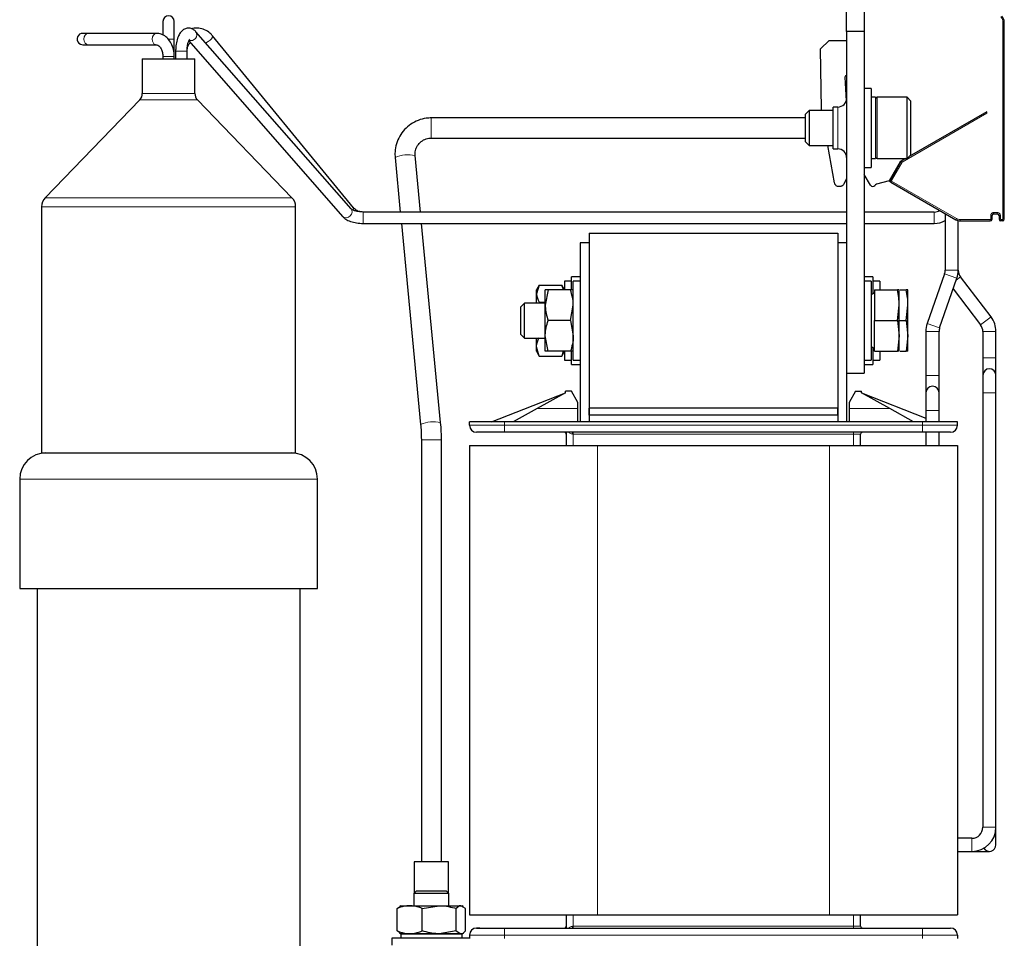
# Model space of a CAD drawing. Header units: millimetres. Extents: x 5 to 418, y 2 to 292.
# Tile 39 of 41: x 183 to 240, y 197 to 250. Entities that reach past the tile are written whole.
import ezdxf

# ---------------------------------------------------------------- set-up
doc = ezdxf.new("R2010")
doc.units = ezdxf.units.MM

msp = doc.modelspace()

# ---------------------------------------------------------------- linework, layer by layer
at = {"color": 7, "linetype": 'Continuous', "lineweight": 25}
for p, q in [((230.6103, 249.0472), (230.6103, 253.0472)), ((231.6103, 253.0472), (231.6103, 249.0472)), ((191.5853, 249.6222), (191.5853, 248.8463)), ((192.2353, 248.6222), (192.2353, 249.6222)), ((239.6103, 238.3403), (239.6103, 249.5832)), ((202.327, 238.9242), (193.468, 249.041)), ((231.6103, 249.0472), (230.6103, 249.0472)), ((230.6103, 249.0472), (230.6103, 229.5472)), ((231.6103, 249.0472), (231.6103, 229.5472)), ((187.3032, 248.9472), (187.0103, 248.9472)), ((191.2032, 248.9472), (187.3032, 248.9472)), ((192.2353, 247.6222), (192.2353, 248.6222)), ((193.0628, 248.5171), (201.838, 238.496)), ((202.4628, 238.9944), (194.4227, 248.8073)), ((229.1189, 248.0558), (229.6103, 248.5472)), ((229.6103, 248.5472), (230.6103, 248.5472)), ((187.0103, 248.2972), (187.3032, 248.2972)), ((187.3032, 248.2972), (191.2032, 248.2972)), ((192.3103, 247.9222), (192.3103, 247.4972)), ((192.9603, 247.4972), (192.9603, 247.9222)), ((229.179, 244.6145), (229.1189, 248.0558)), ((190.4103, 247.4972), (190.4103, 245.5045)), ((190.4103, 247.4972), (193.4103, 247.4972)), ((191.5853, 247.6222), (191.5853, 247.4972)), ((192.2353, 247.4972), (192.2353, 247.6222)), ((193.4103, 245.5045), (193.4103, 247.4972)), ((230.5155, 246.4423), (230.5824, 245.0774)), ((232.0103, 245.7972), (231.6103, 245.7972)), ((232.0103, 245.7972), (232.0103, 241.2972)), ((190.27, 245.1572), (184.8708, 239.5662)), ((198.9498, 239.5662), (193.5506, 245.1572)), ((232.2603, 245.2972), (232.0103, 245.2972)), ((232.2603, 245.2972), (232.2603, 241.7972)), ((234.0603, 245.2972), (232.3603, 245.2972)), ((234.2603, 245.0972), (234.0603, 245.2972)), ((234.0603, 241.7972), (234.0603, 245.2972)), ((234.2603, 245.0972), (234.2603, 241.9972)), ((228.4751, 244.5472), (228.2603, 244.3325)), ((229.8353, 244.5472), (228.4751, 244.5472)), ((228.4751, 244.5472), (228.4751, 242.5472)), ((229.1908, 244.5472), (229.179, 244.6145)), ((230.1103, 244.7422), (229.8353, 244.7422)), ((229.8353, 243.5472), (229.8353, 244.7422)), ((238.6103, 244.4722), (234.174, 241.9109)), ((238.6103, 244.3856), (238.6103, 244.4722)), ((228.2603, 244.1192), (206.9036, 244.1192)), ((228.2603, 242.762), (228.2603, 244.3325)), ((229.8353, 242.3522), (229.8353, 243.5472)), ((206.9036, 242.9692), (228.2603, 242.9692)), ((228.2603, 242.762), (228.4751, 242.5472)), ((228.4751, 242.5472), (229.8353, 242.5472)), ((229.9214, 240.4038), (229.5435, 242.5472)), ((229.8353, 242.3522), (230.1103, 242.3522)), ((204.8379, 241.8608), (205.1354, 238.7472)), ((206.2906, 238.7472), (205.9827, 241.9701)), ((232.0103, 241.7972), (232.2603, 241.7972)), ((232.3603, 241.7972), (234.0603, 241.7972)), ((233.9771, 241.7972), (233.6686, 241.6191)), ((234.0603, 241.7972), (234.2603, 241.9972)), ((231.6103, 241.2972), (232.0103, 241.2972)), ((233.6686, 241.6191), (233.0353, 240.5222)), ((233.7094, 241.6272), (233.1056, 240.5813)), ((230.6103, 240.6343), (230.4301, 240.3222)), ((231.9694, 240.2722), (231.6103, 240.8941)), ((230.2136, 240.1972), (230.1676, 240.1972)), ((233.0353, 240.5222), (232.3118, 240.3284)), ((233.0353, 240.5064), (233.0178, 240.5175)), ((233.1422, 240.4447), (233.0353, 240.5064)), ((233.1422, 240.4447), (236.8443, 238.3073)), ((184.6603, 239.0452), (184.6603, 224.9972)), ((199.1603, 224.9972), (199.1603, 239.0452)), ((230.6103, 238.7472), (203.0103, 238.7472)), ((235.6103, 238.7472), (231.6103, 238.7472)), ((236.2353, 238.6589), (236.2353, 235.4222)), ((238.9103, 238.3403), (238.9103, 238.5403)), ((239.0103, 238.6403), (239.2103, 238.6403)), ((239.3103, 238.5403), (239.3103, 238.3403)), ((203.0103, 238.0972), (230.6103, 238.0972)), ((205.1975, 238.0972), (206.2935, 226.6241)), ((207.4383, 226.7334), (206.3527, 238.0972)), ((231.6103, 238.0972), (235.6103, 238.0972)), ((236.9853, 235.4222), (236.9853, 238.2523)), ((237.0943, 238.2403), (238.8103, 238.2403)), ((239.5103, 238.2403), (239.4103, 238.2403)), ((215.9103, 237.5472), (215.9103, 227.5472)), ((215.9103, 237.5472), (230.1103, 237.5472)), ((230.1103, 237.5472), (230.1103, 227.5472)), ((215.9103, 236.9972), (215.4103, 236.9972)), ((215.4103, 236.9972), (215.4103, 226.7722)), ((215.9103, 236.9972), (215.9103, 226.7722)), ((230.6103, 236.9972), (230.1103, 236.9972)), ((230.1103, 236.9972), (230.1103, 226.7722)), ((230.6103, 236.9972), (230.6103, 226.7722)), ((215.4103, 235.0472), (214.9103, 235.0472)), ((214.9103, 234.3301), (214.9103, 235.0472)), ((232.1103, 235.0472), (231.6103, 235.0472)), ((232.1103, 235.0472), (232.1103, 234.075)), ((236.2006, 235.2169), (235.2116, 232.374)), ((235.92, 232.1276), (236.909, 234.9705)), ((238.8546, 232.7548), (237.1129, 235.0438)), ((213.067, 234.5686), (212.9103, 234.2972)), ((213.0666, 234.5673), (212.9103, 234.0842)), ((213.0666, 234.5673), (214.354, 234.5673)), ((214.5103, 234.2972), (214.3536, 234.5686)), ((214.4476, 234.2972), (214.354, 234.5673)), ((214.9103, 234.7972), (214.5103, 234.7972)), ((214.5103, 234.7972), (214.5103, 234.2972)), ((215.4103, 234.7972), (215.0103, 234.7972)), ((215.0103, 230.2972), (215.0103, 234.7972)), ((232.0103, 234.7972), (231.6103, 234.7972)), ((232.0103, 234.7972), (232.0103, 230.2972)), ((232.5103, 234.7972), (232.1103, 234.7972)), ((232.5103, 234.7972), (232.5103, 234.2972)), ((236.6948, 234.3547), (238.2577, 232.3007)), ((212.9103, 234.0842), (212.9103, 234.2972)), ((212.9103, 233.5472), (212.9103, 234.0842)), ((213.5666, 234.2972), (213.4103, 233.4222)), ((213.4103, 233.4222), (213.4103, 234.2972)), ((214.854, 234.2972), (213.5666, 234.2972)), ((232.2103, 234.1327), (232.0103, 234.0172)), ((232.2103, 234.2972), (232.2103, 232.5472)), ((232.2103, 234.2972), (233.5118, 234.2972)), ((233.6103, 233.4222), (233.6103, 234.2972)), ((233.6701, 234.2972), (234.0118, 234.2972)), ((234.1103, 233.4222), (234.1103, 234.2972)), ((212.2251, 233.5472), (212.0103, 233.3325)), ((212.0103, 232.5472), (212.0103, 233.3325)), ((213.4103, 233.5472), (212.2251, 233.5472)), ((212.2251, 232.5472), (212.2251, 233.5472)), ((213.0666, 233.6011), (213.4103, 233.6011)), ((213.4103, 231.6722), (213.4103, 233.4222)), ((214.854, 232.5472), (215.0103, 233.4222)), ((233.5118, 232.5472), (233.6103, 233.4222)), ((233.6103, 231.6722), (233.6103, 233.4222)), ((234.0118, 232.5472), (234.1103, 233.4222)), ((234.1103, 231.6722), (234.1103, 233.4222)), ((212.0103, 231.762), (212.0103, 232.5472)), ((212.2251, 231.5472), (212.2251, 232.5472)), ((214.854, 232.5472), (213.5666, 232.5472)), ((214.854, 232.5472), (215.0103, 231.6722)), ((232.2103, 232.5472), (233.5118, 232.5472)), ((232.2103, 230.7972), (232.2103, 232.5472)), ((233.5118, 232.5472), (233.6103, 231.6722)), ((233.6103, 232.5472), (234.0118, 232.5472)), ((234.0118, 232.5472), (234.1103, 231.6722)), ((212.0103, 231.762), (212.2251, 231.5472)), ((212.2251, 231.5472), (213.4103, 231.5472)), ((212.9103, 231.0541), (212.9103, 231.5472)), ((213.5666, 230.7972), (213.4103, 231.6722)), ((213.4103, 230.7972), (213.4103, 231.6722)), ((233.6103, 231.6722), (233.5118, 230.7972)), ((233.6103, 230.7972), (233.6103, 231.6722)), ((234.1103, 231.6722), (234.0118, 230.7972)), ((234.1103, 230.7972), (234.1103, 231.6722)), ((235.1353, 231.9222), (235.1353, 229.4222)), ((235.8853, 229.4222), (235.8853, 231.9222)), ((238.3853, 231.9222), (238.3853, 230.4222)), ((239.1353, 230.4222), (239.1353, 231.9222)), ((213.0666, 230.5271), (212.9103, 231.0541)), ((212.9103, 230.7972), (212.9103, 231.0541)), ((232.0103, 231.0772), (232.2103, 230.9618)), ((232.1103, 231.0195), (232.1103, 230.0472)), ((212.9103, 230.7972), (213.067, 230.5259)), ((213.0666, 230.5271), (214.354, 230.5271)), ((214.854, 230.7972), (213.5666, 230.7972)), ((214.3536, 230.5259), (214.5103, 230.7972)), ((214.4398, 230.7972), (214.354, 230.5271)), ((214.5103, 230.7972), (214.5103, 230.2972)), ((214.9103, 230.0472), (214.9103, 230.7652)), ((232.2103, 230.7972), (233.5118, 230.7972)), ((232.5103, 230.7972), (232.5103, 230.2972)), ((233.6701, 230.7972), (234.0118, 230.7972)), ((238.3853, 230.4222), (238.3853, 229.4222)), ((239.1353, 229.4222), (239.1353, 230.4222)), ((214.5103, 230.2972), (214.9103, 230.2972)), ((214.9103, 230.0472), (215.4103, 230.0472)), ((215.0103, 230.2972), (215.4103, 230.2972)), ((231.6103, 230.2972), (232.0103, 230.2972)), ((231.6103, 230.0472), (232.1103, 230.0472)), ((232.1103, 230.2972), (232.5103, 230.2972)), ((230.6103, 229.5472), (231.6103, 229.5472)), ((235.1353, 229.4222), (235.1353, 228.4222)), ((235.8853, 228.4222), (235.8853, 229.4222)), ((238.3853, 229.4222), (238.3853, 228.4222)), ((239.1353, 228.4222), (239.1353, 229.4222)), ((210.3353, 226.7722), (214.5603, 228.4222)), ((214.5603, 228.4222), (212.9376, 227.5222)), ((214.5603, 228.4222), (214.5603, 228.5222)), ((214.9103, 228.5222), (214.5603, 228.5222)), ((215.2603, 227.8722), (214.9103, 228.5222)), ((231.1103, 228.5222), (230.7603, 227.8722)), ((231.1103, 228.5222), (231.4603, 228.5222)), ((231.4603, 228.4222), (231.4603, 228.5222)), ((233.083, 227.5222), (231.4603, 228.4222)), ((231.4603, 228.4222), (235.1353, 226.987)), ((235.1353, 228.4222), (235.1353, 227.4222)), ((235.8853, 227.4222), (235.8853, 228.4222)), ((238.3853, 228.4222), (238.3853, 203.6222)), ((239.1353, 203.6222), (239.1353, 228.4222)), ((215.2603, 227.5222), (215.2603, 227.8722)), ((230.7603, 227.8722), (230.7603, 227.5222)), ((212.9376, 227.5222), (211.5853, 226.7722)), ((215.2603, 226.7722), (215.2603, 227.5222)), ((215.9103, 227.1472), (215.9103, 227.5472)), ((230.1103, 227.5472), (215.9103, 227.5472)), ((230.1103, 227.1472), (215.9103, 227.1472)), ((215.9103, 227.1472), (215.9103, 226.7722)), ((230.1103, 227.1472), (230.1103, 227.5472)), ((230.1103, 227.1472), (230.1103, 226.7722)), ((230.7603, 227.5222), (230.7603, 226.7722)), ((234.4353, 226.7722), (233.083, 227.5222)), ((235.1353, 227.4222), (235.1353, 226.7722)), ((235.8853, 226.7722), (235.8853, 227.4222)), ((209.0853, 226.5722), (209.0853, 226.7722)), ((211.0853, 226.7722), (209.0853, 226.7722)), ((234.9353, 226.7722), (211.0853, 226.7722)), ((236.9353, 226.7722), (234.9353, 226.7722)), ((236.9353, 226.5722), (236.9353, 226.7722)), ((234.9353, 226.1722), (211.0853, 226.1722)), ((214.6103, 226.1722), (214.6103, 225.4222)), ((231.4103, 225.4222), (231.4103, 226.0722)), ((235.1353, 226.1722), (235.1353, 225.4222)), ((235.8853, 225.4222), (235.8853, 226.1722)), ((206.3353, 225.7439), (206.3353, 201.6472)), ((207.4853, 201.6472), (207.4853, 225.7439)), ((209.0853, 225.4222), (209.0853, 198.6222)), ((209.0853, 225.4222), (216.3853, 225.4222)), ((216.3853, 225.4222), (229.6353, 225.4222)), ((229.6353, 225.4222), (236.9353, 225.4222)), ((236.9353, 225.4222), (236.9353, 198.6222)), ((184.6603, 224.9972), (199.1603, 224.9972)), ((183.4103, 223.4972), (183.4103, 217.2472)), ((200.4103, 217.2472), (200.4103, 223.4972)), ((183.4103, 217.2472), (200.4103, 217.2472)), ((184.4103, 217.2472), (184.4103, 196.4972)), ((199.4103, 196.4972), (199.4103, 217.2472)), ((239.1353, 202.6222), (239.1353, 203.6222)), ((237.7603, 202.9972), (236.9353, 202.9972)), ((236.9353, 202.2472), (237.7603, 202.2472)), ((237.7603, 202.2472), (238.7603, 202.2472)), ((205.9353, 201.6472), (205.9353, 199.8722)), ((206.9103, 201.6472), (205.9353, 201.6472)), ((207.8853, 201.6472), (206.9103, 201.6472)), ((207.8853, 199.8722), (207.8853, 201.6472)), ((206.0603, 199.9972), (205.9103, 199.8472)), ((205.9103, 199.8472), (205.9103, 199.1472)), ((207.9103, 199.8472), (205.9103, 199.8472)), ((206.0603, 199.9972), (207.7603, 199.9972)), ((207.9103, 199.8472), (207.7603, 199.9972)), ((207.9103, 199.1472), (207.9103, 199.8472)), ((204.9561, 198.9909), (205.0964, 199.0734)), ((204.9561, 197.7035), (204.9561, 198.9909)), ((205.1603, 199.1472), (205.0804, 199.1011)), ((205.1603, 199.1472), (205.6674, 199.1472)), ((205.6674, 199.1472), (207.3557, 199.1472)), ((206.3786, 198.9909), (207.3557, 199.1472)), ((206.3786, 197.7035), (206.3786, 198.9909)), ((207.3557, 199.1472), (208.5987, 199.1472)), ((208.3328, 197.7035), (208.3328, 198.9909)), ((208.8645, 198.9909), (208.5987, 199.1472)), ((208.5987, 199.1472), (208.6603, 199.1472)), ((208.7402, 199.1011), (208.6603, 199.1472)), ((208.8645, 197.7035), (208.8645, 198.9909)), ((209.0853, 198.6222), (216.3853, 198.6222)), ((214.6103, 198.6222), (214.6103, 197.8722)), ((216.3853, 198.6222), (229.6353, 198.6222)), ((229.6353, 198.6222), (236.9353, 198.6222)), ((231.4103, 197.9722), (231.4103, 198.6222)), ((211.0853, 197.8722), (234.9353, 197.8722)), ((204.6603, 197.2972), (204.6603, 196.8972)), ((206.9103, 197.2972), (204.6603, 197.2972)), ((205.0965, 197.6152), (204.9561, 197.7035)), ((205.083, 197.5919), (205.1603, 197.5472)), ((205.1603, 197.5472), (205.1603, 197.2972)), ((205.1603, 197.5472), (206.9103, 197.5472)), ((205.6674, 197.5472), (205.1603, 197.5472)), ((207.3557, 197.5472), (205.6674, 197.5472)), ((206.9103, 197.5472), (208.633, 197.5472)), ((209.0853, 197.2972), (206.9103, 197.2972)), ((208.3328, 197.7035), (207.3557, 197.5472)), ((208.5987, 197.5472), (207.3557, 197.5472)), ((208.3328, 197.7035), (208.5987, 197.5472)), ((208.6603, 197.5472), (208.5987, 197.5472)), ((208.6603, 197.5472), (208.7376, 197.5919)), ((208.6603, 197.2972), (208.6603, 197.5472)), ((209.0853, 197.4722), (209.0853, 197.2722)), ((236.9353, 197.4722), (236.9353, 197.2722))]:
    msp.add_line(p, q, dxfattribs=at)
at = {"color": 7, "linetype": 'Continuous', "lineweight": 18}
for p, q in [((239.5353, 249.5832), (239.5353, 238.3403)), ((239.6103, 249.5832), (239.5353, 249.5832)), ((191.8691, 248.6222), (192.2353, 248.6222)), ((192.9603, 247.9222), (192.3103, 247.9222)), ((192.2353, 247.6222), (191.5853, 247.6222)), ((190.27, 245.1572), (193.5506, 245.1572)), ((190.4103, 245.5045), (193.4103, 245.5045)), ((232.3603, 245.2972), (232.3603, 241.7972)), ((230.1103, 243.5472), (230.1103, 244.7422)), ((206.9036, 244.1192), (206.9036, 242.9692)), ((233.7835, 241.5989), (238.6103, 244.3856)), ((230.1103, 242.3522), (230.1103, 243.5472)), ((233.746, 241.6638), (233.7835, 241.5989)), ((233.1705, 240.5438), (233.7744, 241.5897)), ((233.7094, 241.6272), (233.7744, 241.5897)), ((233.0728, 240.5714), (233.0353, 240.5064)), ((233.0728, 240.5714), (233.0958, 240.5581)), ((233.1056, 240.5813), (233.1705, 240.5438)), ((233.1422, 240.4447), (233.1797, 240.5097)), ((236.8818, 238.3723), (233.1797, 240.5097)), ((184.8708, 239.5662), (198.9498, 239.5662)), ((184.6603, 239.0452), (199.1603, 239.0452)), ((203.0103, 238.0972), (203.0103, 238.7472)), ((235.6103, 238.0972), (235.6103, 238.7472)), ((236.8443, 238.3073), (236.8818, 238.3723)), ((238.8103, 238.3153), (237.0943, 238.3153)), ((237.0943, 238.2403), (237.0943, 238.3153)), ((238.8103, 238.2403), (238.8103, 238.3153)), ((238.8353, 238.5403), (238.8353, 238.3403)), ((238.9103, 238.5403), (238.8353, 238.5403)), ((238.9103, 238.3403), (238.8353, 238.3403)), ((239.2103, 238.7153), (239.0103, 238.7153)), ((239.0103, 238.6403), (239.0103, 238.7153)), ((239.2103, 238.6403), (239.2103, 238.7153)), ((239.3103, 238.5403), (239.3853, 238.5403)), ((239.3103, 238.3403), (239.3853, 238.3403)), ((239.3853, 238.3403), (239.3853, 238.5403)), ((239.5103, 238.3153), (239.4103, 238.3153)), ((239.4103, 238.2403), (239.4103, 238.3153)), ((239.5103, 238.2403), (239.5103, 238.3153)), ((239.6103, 238.3403), (239.5353, 238.3403)), ((236.2006, 235.2169), (236.909, 234.9705)), ((236.2353, 235.4222), (236.9853, 235.4222)), ((236.8702, 234.8591), (237.1129, 235.0438)), ((238.2577, 232.3007), (238.8546, 232.7548)), ((235.2116, 232.374), (235.92, 232.1276)), ((235.1353, 231.9222), (235.8853, 231.9222)), ((238.3853, 231.9222), (239.1353, 231.9222)), ((238.3853, 230.4222), (239.1353, 230.4222)), ((235.1353, 229.4222), (235.8853, 229.4222)), ((238.3853, 228.4222), (239.1353, 228.4222)), ((215.2603, 227.5222), (212.9376, 227.5222)), ((233.083, 227.5222), (230.7603, 227.5222)), ((235.1353, 227.4222), (235.8853, 227.4222)), ((211.0853, 226.5722), (209.0853, 226.5722)), ((211.0853, 226.5722), (211.0853, 226.7722)), ((211.0853, 226.1722), (211.0853, 226.5722)), ((234.9353, 226.5722), (211.0853, 226.5722)), ((234.9353, 226.5722), (234.9353, 226.7722)), ((236.9353, 226.5722), (234.9353, 226.5722)), ((234.9353, 226.1722), (234.9353, 226.5722)), ((215.0103, 226.0722), (214.9643, 226.0722)), ((215.0103, 226.0722), (215.0103, 226.1722)), ((231.0103, 226.0722), (215.0103, 226.0722)), ((215.0103, 225.4222), (215.0103, 226.0722)), ((231.0103, 226.0722), (231.0103, 226.1722)), ((231.4103, 226.0722), (231.0103, 226.0722)), ((231.0103, 226.0722), (231.0103, 225.4222)), ((206.3353, 225.7439), (207.4853, 225.7439)), ((216.3853, 225.4222), (216.3853, 198.6222)), ((229.6353, 225.4222), (229.6353, 198.6222)), ((200.4103, 223.4972), (183.4103, 223.4972)), ((238.3853, 203.6222), (239.1353, 203.6222)), ((237.7603, 202.9972), (237.7603, 202.2472)), ((215.0103, 197.9722), (215.0103, 198.6222)), ((231.0103, 198.6222), (231.0103, 197.9722)), ((211.0853, 197.8722), (211.0853, 197.4722)), ((214.9643, 197.9722), (215.0103, 197.9722)), ((215.0103, 197.9722), (215.0103, 197.8722)), ((215.0103, 197.9722), (231.0103, 197.9722)), ((231.0103, 197.9722), (231.0103, 197.8722)), ((231.0103, 197.9722), (231.4103, 197.9722)), ((234.9353, 197.8722), (234.9353, 197.4722)), ((209.0853, 197.4722), (211.0853, 197.4722)), ((211.0853, 197.4722), (234.9353, 197.4722)), ((211.0853, 197.4722), (211.0853, 197.2722)), ((234.9353, 197.4722), (236.9353, 197.4722)), ((234.9353, 197.4722), (234.9353, 197.2722))]:
    msp.add_line(p, q, dxfattribs=at)
at = {"color": 7, "linetype": 'Continuous', "lineweight": 18, "flags": 128}
for points in [[(187.3032, 248.9472), (187.2153, 248.9225), (187.1407, 248.852), (187.0909, 248.7466), (187.0734, 248.6222), (187.0909, 248.4979), (187.1407, 248.3924)], [(191.2032, 248.9472), (191.1153, 248.9225), (191.0407, 248.852), (190.9909, 248.7466), (190.9734, 248.6222), (190.9909, 248.4979), (191.0407, 248.3924)], [(194.0321, 248.3967), (194.075, 248.4156), (194.1746, 248.4754), (194.2737, 248.5543), (194.3572, 248.6404), (194.4124, 248.7206), (194.4309, 248.7825), (194.4227, 248.8073)], [(187.1407, 248.3924), (187.2153, 248.322), (187.3032, 248.2972)], [(201.838, 238.496), (201.8521, 238.4814), (201.944, 238.4281), (202.0571, 238.4178), (202.174, 238.4519), (202.277, 238.5254), (202.3504, 238.627), (202.383, 238.7413), (202.3698, 238.8508), (202.327, 238.9242)]]:
    msp.add_lwpolyline(points, dxfattribs=at)
at = {"color": 7, "linetype": 'Continuous', "lineweight": 25, "flags": 128}
msp.add_lwpolyline([(186.7805, 248.3924), (186.8859, 248.322), (187.0103, 248.2972)], dxfattribs=at)
at = {"color": 7, "linetype": 'Continuous', "lineweight": 25}
for centre, radius, start, end in [((191.9103, 249.6222), 0.325, 360, 180), ((239.1103, 249.5832), 0.5, 0, 45), ((187.0103, 248.6222), 0.325, 90, 225), ((230.6153, 246.4472), 0.1, 92.87862, 182.80637), ((189.9103, 245.5045), 0.5, 316, 0), ((193.9103, 245.5045), 0.5, 180, 224), ((230.1103, 245.2422), 0.5, 270, 0), ((232.3603, 245.1972), 0.1, 90, 180), ((230.1103, 241.8522), 0.5, 0, 90), ((232.3603, 241.8972), 0.1, 180, 270), ((233.796, 241.5772), 0.1, 120, 150), ((233.1922, 240.5313), 0.1, 150, 240), ((232.0993, 240.3472), 0.15, 210, 326.9182), ((232.3506, 240.1835), 0.15, 105, 146.9182), ((185.4103, 239.0452), 0.75, 136, 180), ((198.4103, 239.0452), 0.75, 360, 44), ((235.6103, 239.4222), 0.675, 270, 298.91019), ((237.0943, 238.7403), 0.5, 240, 270), ((238.8103, 238.3403), 0.1, 270, 0), ((239.0103, 238.5403), 0.1, 90, 180), ((239.2103, 238.5403), 0.1, 0, 90), ((239.4103, 238.3403), 0.1, 180, 270), ((239.5103, 238.3403), 0.1, 270, 0), ((235.6103, 239.4222), 1.325, 270, 298.14458), ((235.6103, 235.4222), 0.625, 340.8185, 0), ((235.6103, 235.4222), 1.375, 340.8185, 0), ((237.6103, 235.4222), 0.625, 180, 217.26736), ((237.7603, 231.9222), 1.375, 0, 37.26736), ((236.5103, 231.9222), 1.375, 160.8185, 180), ((236.5103, 231.9222), 0.625, 160.8185, 180), ((237.7603, 231.9222), 0.625, 0, 37.26736), ((238.7603, 229.4222), 0.375, 0, 180), ((235.5103, 228.4222), 0.375, 0, 180), ((209.4853, 226.5722), 0.4, 180, 270), ((236.5353, 226.5722), 0.4, 270, 0), ((214.5103, 226.0722), 0.1, 0, 90), ((231.5103, 226.0722), 0.1, 90, 180), ((184.9103, 223.4972), 1.5, 90, 180), ((198.9103, 223.4972), 1.5, 0, 90), ((237.7603, 203.6222), 0.625, 270, 0), ((237.7603, 203.6222), 1.375, 270, 0), ((238.7603, 202.6222), 0.375, 211.36698, 0), ((209.4853, 197.4722), 0.4, 90, 180), ((214.5103, 197.9722), 0.1, 270, 0), ((231.5103, 197.9722), 0.1, 180, 270), ((236.5353, 197.4722), 0.4, 0, 90)]:
    msp.add_arc(centre, radius, start, end, dxfattribs=at)
at = {"color": 7, "linetype": 'Continuous', "lineweight": 18}
for centre, radius, start, end in [((193.1785, 248.8686), 0.3368, 252.61396, 30.8159), ((191.2076, 248.4911), 0.1939, 210.61153, 269.79553), ((205.585, 240.0795), 1.932, 78.12164, 112.75049), ((202.3369, 238.9596), 0.1307, 312.26695, 15.43845), ((207.0405, 224.8434), 1.9314, 78.11438, 112.75408), ((214.7384, 226.0969), 0.2272, 353.76596, 19.36602), ((214.7384, 197.9476), 0.2272, 340.63398, 6.23404)]:
    msp.add_arc(centre, radius, start, end, dxfattribs=at)
for points in [[(239.4108, 249.8837), (239.4465, 249.8398), (239.5179, 249.752), (239.5295, 249.6395), (239.5353, 249.5832)], [(233.7744, 241.5897), (233.7756, 241.5915), (233.7781, 241.5951), (233.7817, 241.5976), (233.7835, 241.5989)], [(237.0943, 238.3153), (237.057, 238.3177), (236.9823, 238.3224), (236.9153, 238.3557), (236.8818, 238.3723)]]:
    msp.add_open_spline(points, degree=3, dxfattribs=at)
at = {"color": 7, "linetype": 'Continuous', "lineweight": 25}
for points, knots in [([(193.468, 249.041), (193.4272, 249.0819), (193.3359, 249.1734), (193.1408, 249.2554), (192.9114, 249.2454), (192.7152, 249.1412), (192.5617, 248.9733), (192.4378, 248.7368), (192.3483, 248.4217), (192.3133, 248.1316), (192.3109, 247.9645), (192.3103, 247.9222)], [0, 0, 0, 0, 0.0883102, 0.197808, 0.3064575, 0.4146054, 0.5244772, 0.6543386, 0.8038976, 0.9504637, 1, 1, 1, 1]), ([(194.4227, 248.8073), (194.3743, 248.8605), (194.2438, 249.0043), (193.9745, 249.172), (193.6314, 249.2547), (193.3705, 249.2592), (193.2458, 249.2079), (193.2292, 249.2011)], [0, 0, 0, 0, 0.1587553, 0.4281491, 0.6956413, 0.9594042, 1, 1, 1, 1]), ([(192.2353, 247.6222), (192.2328, 247.692), (192.2256, 247.8895), (192.1472, 248.2066), (191.9829, 248.5246), (191.7584, 248.7617), (191.4946, 248.917), (191.3003, 248.9372), (191.2032, 248.9472)], [0, 0, 0, 0, 0.1039648, 0.2941827, 0.4873383, 0.6626428, 0.831313, 1, 1, 1, 1]), ([(192.9603, 247.9222), (192.9613, 247.9713), (192.9643, 248.1141), (192.9963, 248.3259), (193.0507, 248.5045), (193.1064, 248.604), (193.1168, 248.6137), (193.1217, 248.6182)], [0, 0, 0, 0, 0.14141948, 0.41158667, 0.63892849, 0.83067104, 1, 1, 1, 1]), ([(192.9603, 247.9222), (192.9622, 247.9625), (192.9679, 248.0823), (193.024, 248.2672), (193.1093, 248.3706), (193.1489, 248.4187)], [0, 0, 0, 0, 0.2132657, 0.6344876, 1, 1, 1, 1]), ([(191.2032, 248.2972), (191.2172, 248.2963), (191.2603, 248.2933), (191.3459, 248.2525), (191.4631, 248.1217), (191.5511, 247.9247), (191.5831, 247.7434), (191.5849, 247.6431), (191.5853, 247.6222)], [0, 0, 0, 0, 0.1079697, 0.3332849, 0.5327888, 0.744898, 0.9468503, 1, 1, 1, 1]), ([(206.9036, 244.1192), (206.8072, 244.1152), (206.5531, 244.1047), (206.1507, 243.997), (205.7277, 243.778), (205.3656, 243.4677), (205.0834, 243.0841), (204.8977, 242.6471), (204.8197, 242.2295), (204.8327, 241.9666), (204.8379, 241.8608)], [0, 0, 0, 0, 0.0838725, 0.2210757, 0.3584753, 0.4958466, 0.6331555, 0.7703811, 0.9075197, 1, 1, 1, 1]), ([(205.9827, 241.9701), (205.9805, 242.0124), (205.9729, 242.1582), (206.0309, 242.4076), (206.2005, 242.6773), (206.4536, 242.8738), (206.7036, 242.96), (206.8563, 242.967), (206.9036, 242.9692)], [0, 0, 0, 0, 0.0841126, 0.2900408, 0.4966473, 0.7026426, 0.9078281, 1, 1, 1, 1]), ([(230.1676, 240.1972), (230.1429, 240.1994), (230.0907, 240.2039), (230.0154, 240.2428), (229.9633, 240.2976), (229.9332, 240.3545), (229.9254, 240.3871), (229.9214, 240.4038)], [0, 0, 0, 0, 0.2118548, 0.4488692, 0.7110968, 0.8523484, 1, 1, 1, 1]), ([(230.4301, 240.3222), (230.4167, 240.3028), (230.3906, 240.265), (230.3349, 240.2258), (230.2752, 240.2015), (230.2338, 240.1986), (230.2136, 240.1972)], [0, 0, 0, 0, 0.2694601, 0.5258976, 0.7693827, 1, 1, 1, 1]), ([(203.0103, 238.7472), (202.9621, 238.7483), (202.8227, 238.7516), (202.6156, 238.7862), (202.4392, 238.846), (202.3486, 238.9018), (202.3331, 238.9179), (202.327, 238.9242)], [0, 0, 0, 0, 0.146567, 0.4239364, 0.6598733, 0.8652139, 1, 1, 1, 1]), ([(203.0103, 238.7472), (202.9705, 238.7491), (202.8505, 238.7548), (202.6585, 238.8205), (202.5252, 238.921), (202.4705, 238.9854), (202.4628, 238.9944)], [0, 0, 0, 0, 0.185313, 0.5590922, 0.9382329, 1, 1, 1, 1]), ([(201.838, 238.496), (201.8786, 238.4557), (201.9841, 238.3512), (202.2179, 238.2282), (202.5421, 238.1323), (202.8226, 238.0994), (202.979, 238.0976), (203.0103, 238.0972)], [0, 0, 0, 0, 0.15447215, 0.40103922, 0.66852745, 0.93371189, 1, 1, 1, 1]), ([(212.9103, 234.0842), (212.9105, 234.0728), (212.9127, 233.9096), (212.9925, 233.7498), (213.0666, 233.6011)], [0, 0, 0, 0, 0.0701742, 1, 1, 1, 1]), ([(213.5666, 234.2972), (213.5493, 234.2972), (213.4568, 234.2972), (213.4312, 234.2972), (213.4103, 234.2972)], [0, 0, 0, 0, 0.1873629, 1, 1, 1, 1]), ([(215.0103, 233.4222), (215.0102, 233.443), (215.0079, 233.7384), (214.9282, 234.028), (214.854, 234.2972)], [0, 0, 0, 0, 0.0701742, 1, 1, 1, 1]), ([(215.0103, 234.2972), (214.9895, 234.2972), (214.9638, 234.2972), (214.8713, 234.2972), (214.854, 234.2972)], [0, 0, 0, 0, 0.8126371, 1, 1, 1, 1]), ([(233.6103, 233.4222), (233.6054, 233.5684), (233.5957, 233.862), (233.5398, 234.1517), (233.5118, 234.2972)], [0, 0, 0, 0, 0.4977806, 1, 1, 1, 1]), ([(233.6103, 234.2972), (233.5993, 234.2972), (233.5847, 234.2972), (233.5262, 234.2972), (233.5118, 234.2972)], [0, 0, 0, 0, 0.754038, 1, 1, 1, 1]), ([(234.1103, 233.4222), (234.1054, 233.5684), (234.0957, 233.862), (234.0398, 234.1517), (234.0118, 234.2972)], [0, 0, 0, 0, 0.4977806, 1, 1, 1, 1]), ([(234.1103, 234.2972), (234.0993, 234.2972), (234.0847, 234.2972), (234.0262, 234.2972), (234.0118, 234.2972)], [0, 0, 0, 0, 0.754038, 1, 1, 1, 1]), ([(213.4103, 233.4222), (213.4105, 233.4015), (213.4127, 233.106), (213.4925, 232.8165), (213.5666, 232.5472)], [0, 0, 0, 0, 0.0701742, 1, 1, 1, 1]), ([(213.4103, 231.6722), (213.4105, 231.693), (213.4127, 231.9884), (213.4925, 232.278), (213.5666, 232.5472)], [0, 0, 0, 0, 0.0701742, 1, 1, 1, 1]), ([(212.9103, 231.0541), (212.9105, 231.0666), (212.9127, 231.2445), (212.9925, 231.4189), (213.0666, 231.581)], [0, 0, 0, 0, 0.0701742, 1, 1, 1, 1]), ([(215.0103, 231.6722), (215.0102, 231.6515), (215.0079, 231.356), (214.9282, 231.0665), (214.854, 230.7972)], [0, 0, 0, 0, 0.0701742, 1, 1, 1, 1]), ([(213.5666, 230.7972), (213.5493, 230.7972), (213.4568, 230.7972), (213.4312, 230.7972), (213.4103, 230.7972)], [0, 0, 0, 0, 0.1873629, 1, 1, 1, 1]), ([(215.0103, 230.7972), (214.9895, 230.7972), (214.9638, 230.7972), (214.8713, 230.7972), (214.854, 230.7972)], [0, 0, 0, 0, 0.8126371, 1, 1, 1, 1]), ([(233.6103, 230.7972), (233.5993, 230.7972), (233.5847, 230.7972), (233.5262, 230.7972), (233.5118, 230.7972)], [0, 0, 0, 0, 0.754038, 1, 1, 1, 1]), ([(234.1103, 230.7972), (234.0993, 230.7972), (234.0847, 230.7972), (234.0262, 230.7972), (234.0118, 230.7972)], [0, 0, 0, 0, 0.754038, 1, 1, 1, 1]), ([(206.2935, 226.6241), (206.3046, 226.4928), (206.3293, 226.201), (206.3332, 225.9061), (206.3353, 225.7439)], [0, 0, 0, 0, 0.4499024, 1, 1, 1, 1]), ([(207.4853, 225.7439), (207.4837, 225.893), (207.4802, 226.2242), (207.4532, 226.5527), (207.4383, 226.7334)], [0, 0, 0, 0, 0.4499023, 1, 1, 1, 1]), ([(211.0853, 226.1722), (210.8841, 226.1722), (210.5735, 226.1722), (210.2006, 226.1722), (209.946, 226.1722), (209.7392, 226.1722), (209.54, 226.1722), (209.5068, 226.1722), (209.4853, 226.1722)], [0, 0, 0, 0, 0.2394429, 0.369668, 0.5, 0.630225, 0.7605571, 1, 1, 1, 1]), ([(236.5353, 226.1722), (236.5138, 226.1722), (236.4806, 226.1722), (236.2814, 226.1722), (236.0747, 226.1722), (235.8201, 226.1722), (235.4472, 226.1722), (235.1365, 226.1722), (234.9353, 226.1722)], [0, 0, 0, 0, 0.2394429, 0.369668, 0.5, 0.630225, 0.7605571, 1, 1, 1, 1]), ([(205.6674, 199.1472), (205.6161, 199.1458), (205.3754, 199.1389), (205.1407, 199.0561), (204.9561, 198.9909)], [0, 0, 0, 0, 0.213336, 1, 1, 1, 1]), ([(206.3786, 198.9909), (206.3353, 199.0083), (206.1038, 199.1007), (205.863, 199.1264), (205.6674, 199.1472)], [0, 0, 0, 0, 0.1873629, 1, 1, 1, 1]), ([(207.3557, 199.1472), (207.3789, 199.1471), (207.7088, 199.1448), (208.0322, 199.0651), (208.3328, 198.9909)], [0, 0, 0, 0, 0.0701742, 1, 1, 1, 1]), ([(208.5987, 199.1472), (208.5924, 199.1471), (208.5026, 199.1448), (208.4146, 199.0651), (208.3328, 198.9909)], [0, 0, 0, 0, 0.0701742, 1, 1, 1, 1]), ([(209.4853, 197.8722), (209.5068, 197.8722), (209.54, 197.8722), (209.7392, 197.8722), (209.9459, 197.8722), (210.2005, 197.8722), (210.5734, 197.8722), (210.8841, 197.8722), (211.0853, 197.8722)], [0, 0, 0, 0, 0.2394429, 0.369668, 0.5, 0.630225, 0.7605571, 1, 1, 1, 1]), ([(209.6823, 197.8722), (209.6551, 197.8722), (209.5952, 197.8722), (209.5108, 197.8722), (209.4953, 197.8722), (209.4853, 197.8722)], [0, 0, 0, 0, 0.2272678, 0.4997148, 1, 1, 1, 1]), ([(209.6823, 197.8722), (209.6551, 197.8722), (209.5952, 197.8722), (209.5108, 197.8722), (209.4953, 197.8722), (209.4853, 197.8722)], [0, 0, 0, 0, 0.2272678, 0.4997148, 1, 1, 1, 1]), ([(209.6823, 197.8722), (209.6551, 197.8722), (209.5952, 197.8722), (209.5108, 197.8722), (209.4953, 197.8722), (209.4853, 197.8722)], [0, 0, 0, 0, 0.2272678, 0.4997148, 1, 1, 1, 1]), ([(234.9353, 197.8722), (235.1365, 197.8722), (235.4472, 197.8722), (235.82, 197.8722), (236.0746, 197.8722), (236.2814, 197.8722), (236.4806, 197.8722), (236.5138, 197.8722), (236.5353, 197.8722)], [0, 0, 0, 0, 0.2394429, 0.369668, 0.5, 0.630225, 0.7605571, 1, 1, 1, 1]), ([(204.9561, 197.7035), (205.1407, 197.6384), (205.3754, 197.5555), (205.6161, 197.5487), (205.6674, 197.5472)], [0, 0, 0, 0, 0.786664, 1, 1, 1, 1]), ([(205.6674, 197.5472), (205.863, 197.5681), (206.1038, 197.5937), (206.3353, 197.6862), (206.3786, 197.7035)], [0, 0, 0, 0, 0.8126371, 1, 1, 1, 1]), ([(207.3557, 197.5472), (207.3326, 197.5474), (207.0026, 197.5496), (206.6793, 197.6294), (206.3786, 197.7035)], [0, 0, 0, 0, 0.0701742, 1, 1, 1, 1]), ([(208.5987, 197.5472), (208.605, 197.5474), (208.6947, 197.5496), (208.7827, 197.6294), (208.8645, 197.7035)], [0, 0, 0, 0, 0.0701742, 1, 1, 1, 1])]:
    msp.add_open_spline(points, degree=3, knots=knots, dxfattribs=at)
at = {"color": 7, "linetype": 'Continuous', "lineweight": 18}
for points, knots in [([(233.1797, 240.5097), (233.177, 240.5116), (233.1717, 240.5155), (233.1682, 240.5232), (233.167, 240.5296), (233.1671, 240.5362), (233.1691, 240.5408), (233.1705, 240.5438)], [0, 0, 0, 0, 0.2491727, 0.4989908, 0.6241163, 0.7460592, 1, 1, 1, 1]), ([(238.8353, 238.3403), (238.8349, 238.3371), (238.8342, 238.3305), (238.8293, 238.3236), (238.8244, 238.3194), (238.8186, 238.3162), (238.8137, 238.3157), (238.8103, 238.3153)], [0, 0, 0, 0, 0.24917295, 0.49899076, 0.62411614, 0.74605895, 1, 1, 1, 1]), ([(239.0103, 238.7153), (238.9883, 238.713), (238.9545, 238.7094), (238.9137, 238.6876), (238.8859, 238.6651), (238.8632, 238.6372), (238.8413, 238.5964), (238.8377, 238.5623), (238.8353, 238.5403)], [0, 0, 0, 0, 0.2394414, 0.3682188, 0.4999987, 0.628778, 0.7605586, 1, 1, 1, 1]), ([(239.3853, 238.5403), (239.383, 238.5623), (239.3793, 238.5962), (239.3576, 238.637), (239.3351, 238.6647), (239.3072, 238.6875), (239.2664, 238.7093), (239.2323, 238.713), (239.2103, 238.7153)], [0, 0, 0, 0, 0.2394414, 0.3682188, 0.4999987, 0.628778, 0.7605586, 1, 1, 1, 1]), ([(239.4103, 238.3153), (239.407, 238.3157), (239.4005, 238.3164), (239.3936, 238.3213), (239.3894, 238.3262), (239.3862, 238.332), (239.3857, 238.337), (239.3853, 238.3403)], [0, 0, 0, 0, 0.2491727, 0.4989908, 0.6241163, 0.7460592, 1, 1, 1, 1]), ([(239.5353, 238.3403), (239.5349, 238.3371), (239.5342, 238.3305), (239.5293, 238.3236), (239.5244, 238.3194), (239.5186, 238.3162), (239.5137, 238.3157), (239.5103, 238.3153)], [0, 0, 0, 0, 0.2491729, 0.4989908, 0.6241161, 0.7460589, 1, 1, 1, 1]), ([(214.9643, 226.0722), (214.9372, 226.0745), (214.8815, 226.079), (214.8031, 226.1124), (214.7685, 226.1516), (214.7502, 226.1722)], [0, 0, 0, 0, 0.3093161, 0.6357266, 1, 1, 1, 1]), ([(214.7502, 197.8722), (214.7685, 197.8929), (214.8031, 197.9321), (214.8815, 197.9654), (214.9372, 197.97), (214.9643, 197.9722)], [0, 0, 0, 0, 0.3642725, 0.6906451, 1, 1, 1, 1])]:
    msp.add_open_spline(points, degree=3, knots=knots, dxfattribs=at)

doc.saveas('drawing.dxf')
